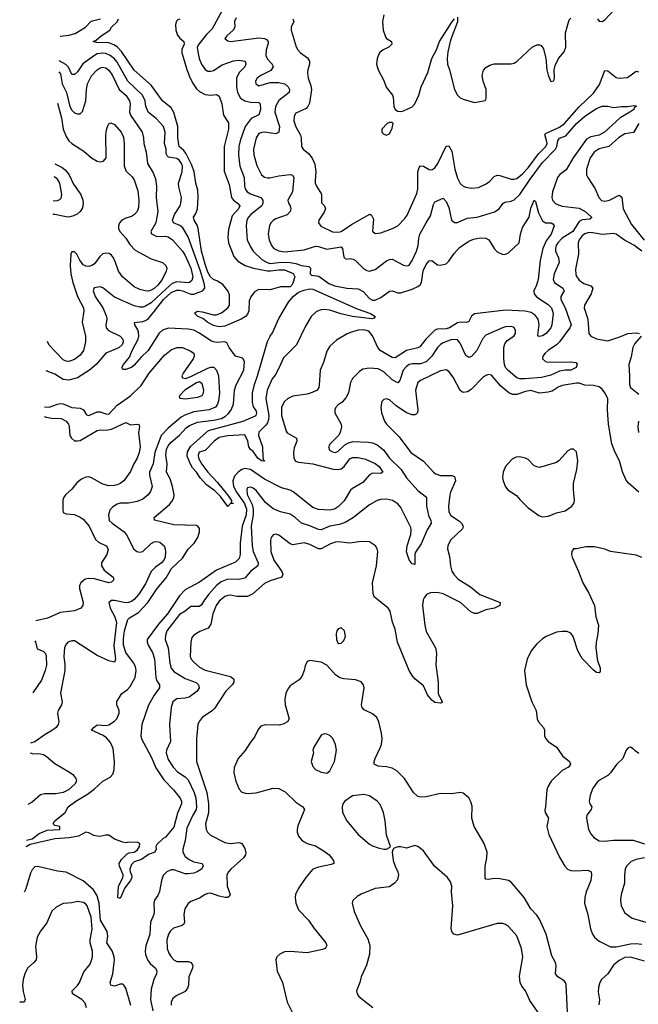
# Model space of a CAD drawing. Header units: inches. Extents: x 1954678 to 2060271, y 904822 to 1016299.
# Tile 2 of 256: x 1954822 to 1959186, y 910776 to 917724. Entities that reach past the tile are written whole.
import ezdxf

# ---------------------------------------------------------------- set-up
doc = ezdxf.new("R2010")
doc.units = ezdxf.units.IN
doc.header["$MEASUREMENT"] = 0
doc.layers.add('B9951', color=7, linetype='Continuous')

msp = doc.modelspace()

# ---------------------------------------------------------------- linework, layer by layer
at = {"layer": 'B9951', "color": 5}
for points, elevation in [([(1956250, 917788.6), (1956180.8, 917659.2), (1956141, 917619), (1956085.9, 917550), (1956075.3, 917530), (1956075.9, 917510), (1956088.8, 917450), (1956104.8, 917410), (1956130, 917371.5), (1956150, 917360.2), (1956170, 917359.3), (1956190, 917366.2), (1956250, 917404.8), (1956330, 917434), (1956370, 917437.6), (1956411.8, 917430), (1956418.5, 917410), (1956410, 917392), (1956370.2, 917350), (1956352.2, 917310), (1956352.5, 917250), (1956359.5, 917210), (1956381.1, 917170), (1956410.1, 917150.1), (1956450, 917140.8), (1956510, 917139.2), (1956518, 917130), (1956520.4, 917090), (1956510, 917051.2), (1956454.3, 917025.7), (1956412.4, 916970), (1956378.3, 916870), (1956369, 916830), (1956365, 916770), (1956374.3, 916690), (1956405.6, 916610), (1956408.3, 916550), (1956414, 916530), (1956426.5, 916510), (1956450, 916495.8), (1956524.5, 916470), (1956536.5, 916450), (1956536.6, 916430), (1956529.6, 916410), (1956452.3, 916350), (1956436.3, 916330), (1956425.5, 916310), (1956420.5, 916270), (1956427.8, 916170), (1956450, 916120.3), (1956470.2, 916090), (1956530, 916032.6), (1956567.7, 916010), (1956590, 916003.5), (1956670, 916011.5), (1956729.2, 916009.2), (1956770, 916003.4), (1956811, 915989), (1956862, 915982), (1956874.7, 915970), (1956871.7, 915930), (1956880.5, 915920.5), (1956933, 915912.9), (1957002.7, 915862.7), (1957045.2, 915845.2), (1957130, 915828.2), (1957210, 915825), (1957245.5, 915805.5), (1957290, 915756.3), (1957310, 915745.3), (1957330, 915745), (1957370, 915763.9), (1957430, 915808.4), (1957450, 915809.3), (1957490, 915797.2), (1957510, 915797.3), (1957590, 915821.7), (1957630, 915840.4), (1957646.7, 915853.3), (1957657, 915870), (1957668.4, 915951.6), (1957690, 915995.5), (1957710, 916021.3), (1957730, 916024.4), (1957770, 915994.9), (1957790, 915992.4), (1957830, 916001.3), (1957850, 916020.2), (1957886.1, 916073.9), (1957923.6, 916116.4), (1957990, 916160.2), (1958024.1, 916175.9), (1958070, 916183.7), (1958110, 916182.7), (1958132.2, 916170), (1958169.1, 916109.1), (1958190, 916086.4), (1958230, 916067.7), (1958250, 916068.4), (1958270, 916078), (1958344.5, 916150), (1958354.2, 916210), (1958370, 916257.3), (1958415.1, 916330), (1958427.1, 916392.9), (1958450.7, 916450.7), (1958459.9, 916439.9), (1958481.4, 916361.4), (1958510, 916304.9), (1958530.8, 916290.8), (1958571.3, 916290), (1958584.1, 916284.1), (1958592.2, 916270), (1958572.1, 916210), (1958536.6, 916163.4), (1958511.5, 916110), (1958494.6, 916025.4), (1958479, 915890), (1958467.2, 915850), (1958448.2, 915810), (1958451.6, 915790), (1958468, 915768), (1958550, 915714.3), (1958573.8, 915690), (1958585.7, 915650), (1958576.5, 915570), (1958570, 915548.2), (1958536.9, 915510), (1958510, 915493), (1958487.5, 915487.5), (1958479, 915490), (1958477.2, 915497.2), (1958487.2, 915572.8), (1958480.8, 915610), (1958459.2, 915639.2), (1958430, 915657.6), (1958387.4, 915667.4), (1958250, 915673.4), (1958031.5, 915648.5), (1958009, 915631), (1957990, 915595.1), (1957974.2, 915585.8), (1957930, 915589.9), (1957910, 915584.1), (1957853.4, 915550), (1957830, 915541.8), (1957770, 915539), (1957750, 915532.1), (1957687.8, 915470), (1957644.6, 915415.4), (1957630, 915407.4), (1957550, 915388.4), (1957470, 915337), (1957450, 915341), (1957364.3, 915390), (1957349.4, 915410), (1957310, 915492.9), (1957284.8, 915524.8), (1957250, 915535.9), (1957210, 915531.7), (1957161.8, 915518.2), (1957133, 915507), (1957057.8, 915462.2), (1957010, 915420.7), (1956990, 915383.7), (1956968.9, 915311.1), (1956942, 915250), (1956935.8, 915144.2), (1956932, 915127.9), (1956920.4, 915110), (1956886.6, 915093.4), (1956850, 915082.2), (1956750, 915067.8), (1956711.5, 915048.5), (1956689.2, 915030), (1956668.7, 914990), (1956668.2, 914930), (1956701.2, 914821.2), (1956710, 914809.1), (1956774, 914770), (1956776.9, 914750), (1956758, 914702), (1956753.2, 914670), (1956757.1, 914630), (1956768.5, 914608.5), (1956790, 914601.3), (1956890, 914588.9), (1957032.8, 914552.8), (1957070, 914549.1), (1957090, 914555.1), (1957110.2, 914569.8), (1957150, 914625.5), (1957170, 914633.4), (1957210, 914635.2), (1957262.7, 914622.7), (1957330, 914592.6), (1957357.6, 914570), (1957384, 914530), (1957370, 914522.4), (1957310, 914522.6), (1957290, 914511.6), (1957243.1, 914456.9), (1957170, 914415.2), (1957157, 914403), (1957110.4, 914329.6), (1957072.1, 914287.9), (1957042.6, 914270), (1957010, 914263.1), (1956930, 914267.8), (1956890, 914280.7), (1956751.6, 914391.6), (1956730, 914403), (1956670, 914419.6), (1956550, 914481.9), (1956450, 914549), (1956410, 914556), (1956390.1, 914549.9), (1956363.2, 914530), (1956338.2, 914501.8), (1956326.6, 914470), (1956331.1, 914430), (1956351.6, 914390), (1956407.5, 914310), (1956422.7, 914270), (1956419.3, 914230), (1956391.4, 914150), (1956378.2, 914030), (1956378.1, 913950), (1956370, 913922.6), (1956344, 913896), (1956210, 913839.7), (1956090, 913753.6), (1955990, 913699.9), (1955950, 913658.1), (1955864.3, 913530), (1955801.4, 913458.6), (1955722.6, 913350), (1955720.9, 913330), (1955727.7, 913310), (1955758.3, 913258.3), (1955773.1, 913213.1), (1955781.9, 913081.9), (1955790, 913057.3), (1955809.2, 913030), (1955809.2, 913010), (1955770, 912957.2), (1955730, 912886), (1955683.2, 912750), (1955676.3, 912670), (1955682.2, 912650), (1955750, 912521.1), (1955783.6, 912443.6), (1955838.9, 912358.9), (1955906.3, 912290), (1955953.4, 912230), (1955963.6, 912210), (1955964.9, 912190), (1955935.1, 912125), (1955910, 912024.7), (1955850, 911954), (1955834, 911946), (1955790, 911904), (1955782, 911890), (1955784, 911870), (1955776, 911850), (1955730, 911833.7), (1955682.4, 911797.6), (1955630, 911781), (1955610, 911762), (1955600.2, 911730), (1955601.5, 911710), (1955611.5, 911690), (1955614.2, 911670), (1955604.4, 911650), (1955563.5, 911596.5), (1955530, 911521.2), (1955515.3, 911530), (1955519.2, 911610), (1955550.8, 911669.2), (1955552.6, 911690), (1955525.6, 911750), (1955523.6, 911770), (1955541.4, 911798.6), (1955581.4, 911838.6), (1955594.7, 911845.3), (1955630, 911848.9), (1955653.9, 911866.1), (1955666.6, 911890), (1955668.9, 911908.9), (1955656.5, 911916.5), (1955590, 911919), (1955570, 911915.3), (1955550, 911919), (1955490, 911942), (1955450, 911968), (1955430, 911968.7), (1955390, 911959), (1955370, 911961.2), (1955346.3, 911966.3), (1955310, 911986), (1955290, 911989.5), (1955237.3, 911962.7), (1955170.7, 911949.3), (1955070, 911943.4), (1954896.6, 911903.4), (1954868.4, 911887.2)], 540), ([(1958897.4, 917730), (1958910, 917714), (1958930, 917711.7), (1958950, 917723.1), (1959021.6, 917798.4)], 620), ([(1955108.1, 917607.6), (1955110, 917608.3), (1955170, 917613.6), (1955214, 917626), (1955286.4, 917670), (1955327.5, 917712.5), (1955392.6, 917730)], 540), ([(1955952.1, 917727.9), (1955938.4, 917721.6), (1955927.8, 917712.2), (1955921.3, 917690), (1955924.2, 917650), (1955935.3, 917615.3), (1955952.8, 917592.8), (1955981.3, 917570), (1955983.2, 917550), (1955965.8, 917514.2), (1955966.6, 917490), (1956004.5, 917364.5), (1956024.2, 917310), (1956045.7, 917270), (1956070, 917235.8), (1956090, 917216.3), (1956130, 917194.8), (1956169.1, 917190.9), (1956210, 917194.9), (1956230, 917183.8), (1956248, 917130), (1956259.6, 917050), (1956295.6, 916995.6), (1956296.1, 916950), (1956265.4, 916830), (1956265.7, 916654.3), (1956300.1, 916560.1), (1956317.2, 916470), (1956329.6, 916449.6), (1956358.9, 916430), (1956374.4, 916410), (1956365.2, 916390), (1956320.7, 916339.3), (1956296.1, 916243.9), (1956291.4, 916190), (1956294.4, 916150), (1956333.6, 916053.6), (1956360.7, 916020.7), (1956412, 915990), (1956471.1, 915971.1), (1956570, 915951.6), (1956590.6, 915950.6), (1956650, 915959.4), (1956690, 915957.4), (1956752.2, 915932.2), (1956764.3, 915910), (1956750, 915864.9), (1956742.4, 915850), (1956730, 915838.8), (1956661.3, 915838.7), (1956590, 915816.5), (1956510, 915819.2), (1956477.8, 915802.2), (1956452.1, 915767.9), (1956440.3, 915739.7), (1956437.6, 915670), (1956430, 915645.5), (1956415.8, 915630), (1956384.6, 915610), (1956270, 915560.9), (1956230, 915556.2), (1956190, 915565), (1956150, 915587.7), (1956115.1, 915615.1), (1956078, 915630), (1956058.7, 915650), (1956061.4, 915658.6), (1956073.8, 915666.2), (1956110, 915662), (1956190, 915640.8), (1956210, 915641.2), (1956245.5, 915654.5), (1956290.4, 915689.6), (1956302.3, 915710), (1956302.2, 915782.2), (1956291.4, 915811.4), (1956254.6, 915854.6), (1956218.5, 915878.5), (1956190, 915891), (1956167.3, 915910), (1956150, 915941.1), (1956130, 915999.3), (1956105.4, 916090), (1956080.4, 916250), (1956073.4, 916273.4), (1956052.7, 916310), (1956047.9, 916330), (1956064.1, 916355.9), (1956075.8, 916390), (1956082.2, 916470), (1956079.9, 916519.9), (1956065.4, 916570), (1956052.6, 916650), (1956036.4, 916696.4), (1955997.4, 916777.4), (1955980.2, 916800.2), (1955946.8, 916830), (1955937, 916890), (1955937.6, 916970), (1955908.7, 917068.7), (1955890, 917100.6), (1955830, 917151.1), (1955750, 917262.4), (1955630, 917367.1), (1955539.4, 917499.4), (1955511, 917531), (1955487.1, 917547.1), (1955450, 917560.6), (1955363.1, 917563.1), (1955340.9, 917570), (1955361.3, 917578.7), (1955397.8, 917610), (1955458, 917650), (1955470.7, 917670), (1955510.3, 917709.7), (1955519.4, 917730)], 520), ([(1956350, 917736.4), (1956336.9, 917710), (1956340.3, 917670), (1956327.1, 917650), (1956282.8, 917610), (1956270.4, 917590), (1956290, 917574.9), (1956310, 917570.3), (1956510, 917595.6), (1956550, 917590.9), (1956564, 917584), (1956574.9, 917570), (1956575.2, 917555.2), (1956560.9, 917510), (1956558.6, 917470), (1956570, 917445.8), (1956603.5, 917410), (1956611.4, 917390), (1956594.4, 917365.6), (1956523.2, 917330), (1956497.2, 917310), (1956486.2, 917290), (1956488.4, 917270), (1956510, 917257.7), (1956590, 917281.4), (1956650, 917281.6), (1956692.9, 917270), (1956715.5, 917250), (1956725.3, 917230), (1956722.6, 917210), (1956650, 917154.6), (1956626.8, 917110), (1956622.3, 917070), (1956655, 916970), (1956650.1, 916929.9), (1956630, 916918.3), (1956549.6, 916930.4), (1956530, 916928.7), (1956510, 916920.6), (1956490.5, 916889.5), (1956472, 916810), (1956473.9, 916770), (1956495.9, 916695.9), (1956529.2, 916629.2), (1956550, 916611.8), (1956570, 916606.7), (1956588, 916608), (1956650, 916621.4), (1956730, 916630.7), (1956746.7, 916626.7), (1956756.8, 916610), (1956746.5, 916510), (1956714.5, 916450), (1956718, 916430), (1956730.2, 916410), (1956734.7, 916390), (1956731.2, 916370), (1956710, 916347.6), (1956630, 916319.2), (1956610, 916306.9), (1956594.3, 916290), (1956584.7, 916270), (1956576.5, 916230), (1956574.7, 916210), (1956582.4, 916170), (1956598.6, 916130), (1956614, 916110), (1956650, 916091.5), (1956690, 916085.7), (1956830, 916100.1), (1956910, 916125.3), (1956930, 916123.2), (1956990, 916104.1), (1957090, 916120.3), (1957098.9, 916110), (1957109, 916049), (1957117.5, 916037.5), (1957130, 916034), (1957150, 916039), (1957173.9, 916033.8), (1957190, 916024.4), (1957250, 915965), (1957270, 915953.6), (1957289.3, 915949.3), (1957330, 915961.1), (1957410, 916021.5), (1957430.3, 916030.3), (1957450, 916033.1), (1957530, 915991.6), (1957550, 915985.7), (1957564, 915990), (1957570, 915992.4), (1957590, 916024.4), (1957622.4, 916090), (1957634.1, 916130), (1957638.3, 916181.7), (1957645.5, 916210), (1957688.7, 916291.3), (1957720.7, 916339.2), (1957741.1, 916418.9), (1957750, 916437.6), (1957810, 916463.8), (1957830, 916440.5), (1957850, 916399.1), (1957869.4, 916309.4), (1957890, 916292.2), (1957910, 916291.7), (1957977.7, 916322.3), (1958050, 916331.2), (1958172.2, 916367.8), (1958204, 916390), (1958230, 916425.7), (1958243.5, 916436.5), (1958290, 916442.5), (1958310, 916451.6), (1958350, 916489), (1958422.5, 916597.5), (1958510, 916716), (1958602.4, 916810), (1958612, 916830), (1958617.7, 916870), (1958630, 916888.7), (1958674.7, 916905.3), (1958750, 916990.9), (1958810, 917043.3), (1958890, 917096.6), (1958930, 917112.6), (1958970, 917113.1), (1959010, 917102.9), (1959067.8, 917112.2), (1959110, 917110.2), (1959157.7, 917117.7), (1959170, 917116), (1959171.7, 917111.7), (1959157.7, 917102.3), (1959153.4, 917090), (1959126, 917070), (1959058.5, 917030), (1958946.9, 916930), (1958910.3, 916910), (1958850, 916896.4), (1958820.2, 916879.8), (1958726.5, 916750), (1958676.6, 916663.4), (1958630.1, 916630), (1958615.3, 916610), (1958580.1, 916510), (1958575.7, 916470), (1958579.7, 916450), (1958603.8, 916423.8), (1958648.1, 916408.1), (1958770, 916394.6), (1958810.4, 916370.4), (1958855.5, 916330), (1958855, 916325), (1958843, 916317), (1958790, 916311.4), (1958770, 916300.4), (1958724.7, 916230), (1958650, 916181.1), (1958618.9, 916150), (1958606.6, 916130), (1958600.9, 916110), (1958601.5, 916090), (1958623.2, 916043.2), (1958627.3, 916010), (1958591.5, 915930), (1958585.5, 915890), (1958594.9, 915870), (1958653, 915830), (1958662.2, 915810), (1958638.9, 915770), (1958639.5, 915750), (1958671.1, 915691.1), (1958711.6, 915570), (1958702.4, 915550), (1958629.6, 915450.4), (1958609.6, 915430.4), (1958550.2, 915390), (1958529.1, 915370), (1958512.9, 915350), (1958510.3, 915330.3), (1958531.8, 915311.8), (1958550, 915306.5), (1958710.2, 915310.2), (1958745.2, 915305.2), (1958753.8, 915293.8), (1958747.4, 915270), (1958710.4, 915250), (1958670, 915250.7), (1958630, 915244.4), (1958570, 915215.8), (1958502.4, 915197.6), (1958389.1, 915189.1), (1958349.9, 915189.9), (1958330, 915195.8), (1958267.9, 915247.9), (1958249.7, 915269.7), (1958241.8, 915290), (1958237.4, 915330), (1958238.4, 915410), (1958243.6, 915436.4), (1958260, 915460), (1958307.3, 915490), (1958320.5, 915510), (1958320.4, 915530), (1958310, 915551.3), (1958290, 915559.7), (1958250, 915556), (1958227.3, 915550), (1958110, 915496.4), (1958090, 915474.3), (1958047.3, 915390), (1958010, 915345.8), (1957990, 915340.8), (1957970, 915354.2), (1957930, 915442), (1957910, 915463.9), (1957870, 915466.9), (1957810, 915444.2), (1957790, 915431.9), (1957770, 915411.4), (1957730.4, 915349.6), (1957690, 915310.4), (1957650, 915296.2), (1957590, 915296.2), (1957570, 915290.5), (1957550, 915276.1), (1957527.8, 915250), (1957503, 915177), (1957490, 915161.1), (1957450, 915182.7), (1957390, 915239.1), (1957350, 915260.3), (1957290, 915264.8), (1957243.4, 915256.6), (1957218.9, 915241.1), (1957169.1, 915190.9), (1957156.9, 915163.1), (1957140.6, 915090), (1957123.6, 915056.4), (1957096.4, 915023.6), (1957070, 915005.1), (1957050, 914984), (1957044.4, 914970), (1957046.4, 914950), (1957090.6, 914870), (1957093.4, 914850), (1957083.8, 914810), (1957070.4, 914790), (1957011.8, 914730), (1957001.3, 914710), (1957007.1, 914687.1), (1957030, 914673.4), (1957050, 914670.3), (1957070, 914679.3), (1957116.2, 914723.8), (1957142, 914738), (1957173.4, 914746.6), (1957283.3, 914743.3), (1957310, 914737.8), (1957343.7, 914723.7), (1957388.5, 914688.5), (1957430.8, 914630), (1957512.1, 914550), (1957550.8, 914490), (1957630, 914400.9), (1957682.5, 914362.5), (1957692.6, 914350), (1957691.2, 914290), (1957705.7, 914225.7), (1957721.6, 914190), (1957725.5, 914170), (1957696.1, 914123.9), (1957655, 914025), (1957614.2, 913965.8), (1957610.4, 913949.6), (1957610, 913878), (1957590, 913884), (1957570, 913912.7), (1957550, 913968.7), (1957556.2, 914010), (1957581.6, 914090), (1957584.8, 914124.8), (1957581.1, 914141.1), (1957510, 914281.5), (1957490, 914306.6), (1957451.6, 914330), (1957410, 914339.3), (1957370, 914337.2), (1957344.9, 914330), (1957290, 914300.4), (1957177.4, 914210), (1957122.3, 914177.7), (1957078.3, 914161.7), (1957010, 914148.6), (1956950, 914124.9), (1956930, 914126.3), (1956870, 914151.9), (1956810, 914169.8), (1956765.4, 914210), (1956730, 914234.6), (1956662, 914250), (1956610, 914272.9), (1956557.2, 914317.2), (1956490, 914401.2), (1956470, 914417.7), (1956450, 914424.8), (1956437.6, 914422.4), (1956430, 914419.7), (1956424.6, 914410), (1956426.8, 914373.2), (1956463.1, 914303.1), (1956469.5, 914270), (1956468.5, 914230), (1956455.6, 914150), (1956462.7, 914010), (1956470.1, 913970), (1956504.1, 913890), (1956501.8, 913870), (1956450.6, 913829.4), (1956410, 913783), (1956370, 913772.8), (1956290, 913776.2), (1956243, 913757), (1956210, 913730.5), (1956157.2, 913670), (1956126.3, 913630), (1956105.6, 913594.4), (1956090, 913583.7), (1956030, 913582.8), (1955990, 913549.8), (1955950, 913526.3), (1955860.9, 913410), (1955850, 913378), (1955849.5, 913350), (1955870.2, 913290), (1955882.1, 913182.1), (1955890, 913147.4), (1955910, 913124), (1955990, 913075.8), (1956066.4, 913046.4), (1956084.3, 913030), (1956088.6, 913010), (1956074.3, 912985.8), (1956017.9, 912942.1), (1955990, 912934.9), (1955930, 912932.2), (1955902.2, 912910), (1955891, 912870), (1955880.2, 912750), (1955886.5, 912630), (1955858.5, 912570), (1955856.1, 912550), (1955870, 912502.4), (1955904.2, 912450), (1955935.4, 912415.4), (1955990, 912379.8), (1956010, 912359.8), (1956052.3, 912270), (1956065.5, 912230), (1956070.1, 912170), (1956066.9, 912150), (1956042.9, 912110), (1956001.1, 912018.9), (1955989.3, 911930.7), (1955972.9, 911870), (1955973.4, 911850), (1955990, 911819.1), (1956016.7, 911796.7), (1956050, 911781.4), (1956110, 911770.3), (1956117.6, 911750), (1956103.7, 911730), (1956074, 911710), (1956050, 911700.5), (1956010, 911695.2), (1955990, 911697.4), (1955910, 911725.2), (1955890, 911725), (1955860.9, 911710), (1955835.4, 911684.6), (1955821.7, 911650), (1955808.9, 911571.1), (1955796.7, 911543.3), (1955774, 911510), (1955767.7, 911490), (1955771.5, 911430), (1955768.1, 911410), (1955744.9, 911355.1), (1955740.1, 911270), (1955712.2, 911187.8), (1955707.2, 911150), (1955710, 911126.7), (1955723.4, 911090), (1955743.2, 911063.2), (1955779.5, 911030), (1955789, 911010), (1955786.9, 910990), (1955769.4, 910950.6), (1955750, 910883), (1955744, 910810), (1955762.1, 910730)], 560), ([(1956748.7, 917728.7), (1956757, 917710), (1956737.4, 917670), (1956737.6, 917650), (1956771.8, 917531.8), (1956784.2, 917510), (1956804.2, 917490), (1956853.6, 917453.6), (1956867.6, 917430), (1956867.7, 917410), (1956854, 917370), (1956852, 917347.9), (1956856.3, 917310), (1956877, 917257), (1956881.4, 917230), (1956865.8, 917134.2), (1956855.9, 917110), (1956843, 917097), (1956770, 917063.1), (1956758, 917042), (1956755.9, 917010), (1956770, 916968.4), (1956804, 916910), (1956809, 916890), (1956810.4, 916830), (1956823, 916810), (1956858.9, 916778.9), (1956886.4, 916746.4), (1956904.4, 916704.4), (1956911.7, 916650), (1956905.7, 916590), (1956907.8, 916570), (1956915, 916550), (1956951.7, 916491.7), (1956951.2, 916431.2), (1956971.5, 916410), (1956979.1, 916390), (1956970, 916365.1), (1956931.7, 916310), (1956930.3, 916290), (1956945.5, 916265.5), (1957030, 916227.5), (1957070, 916223.2), (1957090, 916228.6), (1957162.3, 916277.7), (1957291.1, 916351.1), (1957304.8, 916344.8), (1957317, 916317), (1957311.5, 916231.5), (1957330, 916214.3), (1957370, 916219.7), (1957452.7, 916250), (1957490, 916268.8), (1957538.7, 916321.3), (1957554.8, 916345.2), (1957623.6, 916496.4), (1957631.7, 916530), (1957631.6, 916650), (1957640.5, 916679.6), (1957650, 916692.6), (1957670, 916690.2), (1957710, 916667.3), (1957730, 916665), (1957750, 916678.2), (1957771.1, 916710), (1957830, 916830.6), (1957850, 916833), (1957870, 916795.5), (1957892.2, 916670), (1957910, 916604.4), (1957928.4, 916568.4), (1957950.2, 916550.1), (1957970, 916541.8), (1958010, 916535.6), (1958059.3, 916540.7), (1958113.6, 916566.4), (1958137.1, 916582.9), (1958170, 916617.2), (1958190, 916626.8), (1958210, 916625.3), (1958290, 916598.8), (1958310, 916597.3), (1958330, 916603.2), (1958370, 916635.6), (1958410, 916679.3), (1958483, 916777), (1958532.8, 916830), (1958542.7, 916850), (1958541.8, 916861.8), (1958525.7, 916914.3), (1958535.9, 916924.1), (1958630, 916964.4), (1958665.9, 916990), (1958770, 917108.5), (1958870, 917204.7), (1958912.7, 917267.3), (1958950, 917366), (1958970, 917363.6), (1959030, 917315.8), (1959050, 917310.1), (1959110, 917315.3), (1959170, 917359.6), (1959190, 917356)], 580), ([(1957390, 917758), (1957382.6, 917710), (1957385.8, 917650), (1957401.8, 917601.8), (1957410.5, 917590), (1957444, 917570), (1957447.7, 917550), (1957427.3, 917530), (1957386, 917510), (1957360.7, 917490), (1957343, 917450), (1957339.5, 917410), (1957350.3, 917370), (1957390, 917294), (1957406.6, 917246.6), (1957451.1, 917191.1), (1957457.3, 917177.3), (1957462.4, 917110), (1957470.7, 917090), (1957490, 917077.1), (1957510, 917075.8), (1957530, 917081.1), (1957590, 917107.9), (1957610, 917130.3), (1957638.3, 917190), (1957653.4, 917250), (1957701.9, 917350), (1957729.8, 917450), (1957761.6, 917510), (1957783.9, 917570), (1957870, 917706.8), (1957890, 917730.8)], 620), ([(1957910, 917742), (1957910, 917709), (1957860.9, 917579.1), (1957842.5, 917497.5), (1957836.6, 917450), (1957840.5, 917410), (1957854.7, 917370), (1957890.2, 917230.2), (1957910, 917190.4), (1957930, 917172.9), (1957950, 917162.8), (1958030, 917138.7), (1958106, 917154), (1958113.6, 917166.4), (1958113.1, 917230), (1958090.7, 917290), (1958084, 917330), (1958093.5, 917366.5), (1958110, 917385.3), (1958138.1, 917401.9), (1958170, 917411.1), (1958290, 917412.4), (1958310, 917417.3), (1958331.1, 917430), (1958436.9, 917530), (1958470, 917547.4), (1958490, 917547), (1958501.4, 917541.4), (1958518, 917518), (1958533.7, 917450), (1958541.6, 917370), (1958550, 917332), (1958570, 917286.8), (1958590, 917292), (1958594, 917310), (1958592.6, 917370), (1958599.2, 917400.8), (1958624, 917450), (1958662, 917498), (1958674.6, 917530), (1958673.2, 917630), (1958698.1, 917721.9), (1958710, 917734.3)], 620), ([(1954870.3, 911933.3), (1954910, 911943.7), (1954959.6, 911980.4), (1955016, 912004), (1955106, 912010), (1955106, 912030), (1955070, 912038), (1955058, 912050), (1955069.5, 912070.5), (1955144, 912130), (1955164, 912170), (1955219.3, 912210), (1955301.8, 912258.2), (1955346.8, 912293.2), (1955407.8, 912350), (1955460.8, 912379.2), (1955479.4, 912400.6), (1955489.2, 912430.8), (1955491.7, 912490), (1955480.6, 912580.6), (1955463.6, 912623.6), (1955435.6, 912655.6), (1955411.8, 912671.8), (1955329.4, 912710), (1955344.2, 912730), (1955370, 912746.7), (1955430, 912743.8), (1955450, 912748.1), (1955490, 912773.6), (1955507.4, 912790), (1955525.1, 912830), (1955523, 912850), (1955507.3, 912890), (1955508.2, 912911.8), (1955542.9, 912970), (1955582.3, 912997.7), (1955601.5, 913018.5), (1955637.4, 913082.6), (1955645, 913130), (1955639.9, 913159.9), (1955626.1, 913186.1), (1955570, 913257.2), (1955555.2, 913310), (1955554.8, 913354.8), (1955561.3, 913410), (1955585.2, 913490), (1955596.5, 913503.5), (1955659.9, 913540.1), (1955725.8, 913610), (1955792.7, 913710), (1955855.9, 913784.2), (1955893.9, 913850), (1955970, 913923.6), (1956011.5, 913988.5), (1956053.4, 914030), (1956078.4, 914070), (1956089.8, 914110), (1956090, 914132.7), (1956079.6, 914150), (1956070, 914154.8), (1955910, 914159.6), (1955772.3, 914192.3), (1955771.8, 914210), (1955878.3, 914301.7), (1955896.4, 914323.6), (1955909.9, 914350.1), (1955912.6, 914370), (1955901.3, 914430), (1955884.3, 914484.3), (1955858.7, 914530), (1955861.7, 914590), (1955853.5, 914650), (1955858.8, 914690), (1955870, 914717.7), (1955890, 914743.5), (1955950, 914792.5), (1955996.9, 914843.1), (1956019.5, 914860.5), (1956077.2, 914882.8), (1956190, 914897.6), (1956245.3, 914910), (1956275.1, 914924.9), (1956296.1, 914943.9), (1956314.3, 914970), (1956331.1, 915010), (1956337.5, 915110), (1956350, 915146.9), (1956404.1, 915250), (1956408.5, 915308.5), (1956396.3, 915336.3), (1956345.1, 915350), (1956300.5, 915410), (1956282.7, 915442.7), (1956270, 915449.6), (1956210, 915444.7), (1956190, 915449.8), (1956170, 915458), (1956090, 915511.8), (1956050, 915532.4), (1956010, 915539.6), (1955872.2, 915547.8), (1955830, 915532.6), (1955807.3, 915512.7), (1955727.5, 915390), (1955678.2, 915341.8), (1955630, 915286), (1955610, 915269.8), (1955590, 915261.1), (1955570, 915254.5), (1955550, 915255.3), (1955543.7, 915270), (1955554, 915290), (1955597.4, 915342.6), (1955616.2, 915390), (1955657.2, 915470), (1955661.8, 915490), (1955659.8, 915519.8), (1955655.7, 915535.7), (1955634.3, 915570), (1955632.9, 915587.1), (1955690, 915593.9), (1955710, 915601.4), (1955730, 915615.7), (1955774.1, 915665.9), (1955835.8, 915750), (1955890, 915798.9), (1955930, 915814.6), (1955950, 915815.6), (1955971.1, 915811.1), (1956030, 915786.4), (1956050, 915786.6), (1956110.8, 915809.2), (1956127.6, 915830), (1956125.2, 915854.8), (1956096.8, 915950), (1956010, 916191.7), (1955973.9, 916253.9), (1955951.6, 916271.6), (1955907.9, 916290), (1955900.2, 916310), (1955915.2, 916350), (1955954.5, 916410), (1955959.1, 916430), (1955962.6, 916470), (1955944.8, 916544.8), (1955943.6, 916570), (1955969, 916651), (1955969.9, 916690), (1955962.8, 916710), (1955950, 916731.1), (1955930, 916745), (1955872.8, 916752.8), (1955862.5, 916762.5), (1955856.4, 916776.4), (1955854.6, 916810), (1955844.3, 916850), (1955847.6, 916927.6), (1955836, 916970), (1955785.8, 917025.8), (1955730, 917069.8), (1955713.1, 917110), (1955707.7, 917150), (1955687.8, 917190), (1955584.3, 917290), (1955510, 917423.2), (1955490, 917447.8), (1955461.5, 917470), (1955430, 917484), (1955410, 917487.2), (1955370, 917481.9), (1955350, 917471.4), (1955268.7, 917411.3), (1955230, 917355.3), (1955210, 917335.8), (1955190, 917336.9), (1955167.7, 917387.7), (1955148.1, 917408.1), (1955100.8, 917434.3)], 540), ([(1955097.5, 917355.6), (1955110, 917341.5), (1955122, 917270), (1955152, 917210), (1955174.9, 917110), (1955190, 917085), (1955210, 917067), (1955230, 917058.5), (1955250, 917058.5), (1955265, 917075), (1955287.8, 917152.2), (1955292.6, 917230), (1955300.1, 917270), (1955330, 917327.9), (1955367.8, 917370), (1955390, 917384.1), (1955410, 917388.5), (1955430, 917383), (1955450, 917368.2), (1955477.9, 917330), (1955524.1, 917230), (1955570.6, 917190), (1955597.2, 917150), (1955600.5, 917130), (1955597.2, 917070), (1955604.7, 917050), (1955687, 916930), (1955696, 916890), (1955698.5, 916850), (1955714.8, 916790), (1955723.2, 916710), (1955762.9, 916642.9), (1955781.4, 916601.4), (1955787.6, 916550), (1955784.5, 916470), (1955795.9, 916370), (1955782.3, 916290), (1955746.9, 916230), (1955753.1, 916213.1), (1955790, 916194.4), (1955850, 916195.7), (1955870, 916191.2), (1955899.8, 916170), (1955970, 916090.6), (1955990, 916060.7), (1956030, 915970.8), (1956043.1, 915910), (1956036.3, 915883.7), (1956019.7, 915870), (1956010, 915867.4), (1955930, 915873.6), (1955898.9, 915861.1), (1955854.7, 915825.3), (1955750, 915724.8), (1955710, 915701.5), (1955690, 915695.4), (1955670, 915694.4), (1955630, 915705.2), (1955490, 915765.8), (1955410, 915831.6), (1955390, 915839), (1955347.9, 915832.1), (1955340.9, 915810), (1955355.4, 915770), (1955408.7, 915690), (1955434.9, 915630), (1955437.7, 915610), (1955430.7, 915570), (1955432.9, 915550), (1955449.3, 915529.3), (1955530, 915490.8), (1955549.7, 915470), (1955552.2, 915450), (1955544.2, 915430), (1955524, 915410), (1955510, 915402.7), (1955428.9, 915371.1), (1955362.9, 915290), (1955314.8, 915250), (1955230, 915197.2), (1955170, 915179.1), (1955130, 915185.1), (1955070, 915221.9), (1955009.1, 915246.1)], 560), ([(1955088.2, 917134.3), (1955116.7, 917030), (1955128.7, 916950), (1955150, 916900.5), (1955169, 916870), (1955189.9, 916849.9), (1955275.7, 916795.7), (1955330, 916748.9), (1955370, 916725.7), (1955390, 916719.7), (1955414.6, 916725.4), (1955432, 916750), (1955430.2, 916910), (1955434.5, 916945.5), (1955444.4, 916975.6), (1955450, 916989.2), (1955465.2, 916994.8), (1955490, 916984.2), (1955538.4, 916930), (1955555, 916895), (1955560.2, 916850), (1955558.4, 916690), (1955574.1, 916654.1), (1955615.9, 916615.8), (1955630, 916593.6), (1955655.2, 916515.2), (1955663.2, 916450), (1955661.6, 916398.4), (1955650.4, 916369.6), (1955632.9, 916350), (1955610, 916335.5), (1955570, 916323.7), (1955543.5, 916310), (1955527.2, 916290), (1955519.4, 916270), (1955520.3, 916250), (1955529.9, 916229.9), (1955570, 916181.7), (1955598.4, 916138.4), (1955637, 916097), (1955750, 916035.5), (1955829.8, 916009.8), (1955853.6, 915990), (1955859.7, 915970), (1955855.1, 915950), (1955827.7, 915890), (1955796.9, 915850), (1955770, 915825.8), (1955750, 915814.4), (1955730, 915808.9), (1955706.8, 915810), (1955670, 915819.4), (1955630, 915839.3), (1955546.5, 915910), (1955518.2, 915950), (1955499.3, 916010), (1955483.6, 916043.6), (1955470, 916062.6), (1955453.3, 916073.3), (1955430, 916077.2), (1955410, 916071.1), (1955387.1, 916052.9), (1955350, 916001.3), (1955331.6, 915988.4), (1955310, 915983.2), (1955290, 915984.5), (1955270, 915993.5), (1955246.5, 916026.5), (1955224.9, 916070), (1955210, 916085.8), (1955190, 916084.9), (1955183.9, 916070), (1955178.9, 915990), (1955183.4, 915930), (1955196.6, 915870), (1955230.8, 915770.8), (1955271.3, 915690), (1955273.7, 915670), (1955264.2, 915590), (1955285.4, 915490), (1955287.7, 915450), (1955272.7, 915390), (1955250, 915355.8), (1955210, 915325.2), (1955170, 915311.1), (1955150, 915313), (1955130, 915324.5), (1955030, 915427.2), (1955017.8, 915452.3)], 580), ([(1959188.6, 916990), (1959151.6, 916928.4), (1959090, 916918.1), (1959047.3, 916890), (1958979, 916830), (1958910, 916813.5), (1958874.2, 916790), (1958847.2, 916750), (1958820.2, 916670), (1958820.9, 916630), (1958829.1, 916609.1), (1958882.8, 916530), (1958908.2, 916468.2), (1958927.3, 916447.3), (1958950, 916443.8), (1958983.6, 916450), (1959050, 916484.3), (1959070, 916472), (1959079.3, 916390), (1959137.6, 916277.6), (1959227.1, 916167.1)], 580), ([(1955070.3, 916706.3), (1955120.9, 916680.9), (1955144.2, 916664.2), (1955170.3, 916630), (1955202.1, 916562.1), (1955254.7, 916490), (1955268.9, 916450), (1955270.9, 916430), (1955264.5, 916395.5), (1955250, 916371.1), (1955227.9, 916352.1), (1955201.3, 916338.7), (1955170, 916331.1), (1955150, 916331.5), (1955070, 916349.7), (1955055.3, 916348.9)], 620), ([(1955059.4, 916446), (1955090, 916448.8), (1955105.1, 916454.9), (1955115.1, 916464.9), (1955119.5, 916490), (1955106.2, 916570), (1955090, 916599.1), (1955070, 916612.7), (1955066.4, 916614.1)], 640), ([(1959210, 916089.9), (1959153.4, 916133.4), (1959088.8, 916168.8), (1959030, 916209.9), (1959014.3, 916214.3), (1958930, 916209), (1958850, 916221.4), (1958830, 916220.6), (1958810, 916213.6), (1958790, 916198.5), (1958767.8, 916170), (1958761, 916150), (1958764.4, 916070), (1958743.8, 915963.8), (1958746, 915926), (1958751.9, 915910), (1958770, 915885.2), (1958801.3, 915861.3), (1958850, 915846.5), (1958865.8, 915830), (1958853, 915790), (1958806.8, 915710), (1958805.2, 915690), (1958830.2, 915609.8), (1958836.9, 915510), (1958850.2, 915490.2), (1958891.5, 915471.5), (1958970, 915457.1), (1959055, 915485), (1959112.7, 915510), (1959170, 915515.1), (1959195.5, 915510)], 580), ([(1959205.7, 915490), (1959161.8, 915438.2), (1959146.4, 915410), (1959136.3, 915343.7), (1959118.4, 915290), (1959124.7, 915210), (1959123.5, 915150), (1959130, 915128.4), (1959190, 915081.9)], 580), ([(1954998.5, 914992.8), (1955030, 914988.3), (1955090, 915010.3), (1955110, 915014.6), (1955130, 915012.8), (1955190, 914987.4), (1955250, 914982.3), (1955272, 914970), (1955294.7, 914934.7), (1955310, 914930.6), (1955370, 914955.9), (1955390, 914956.7), (1955430, 914942), (1955450, 914940.6), (1955510, 915002.4), (1955603.6, 915070), (1955678.6, 915141.4), (1955735.6, 915230), (1955843.8, 915356.2), (1955890, 915394.4), (1955931.6, 915411.6), (1955970.3, 915409.7), (1956025.9, 915385.9), (1956050.7, 915370), (1956052.9, 915350), (1956045.4, 915330), (1955974.5, 915230), (1955965.7, 915210), (1955970, 915197.2), (1955991.9, 915191.9), (1956030, 915205.7), (1956150, 915265.8), (1956170, 915271.8), (1956191.3, 915271.3), (1956210.7, 915250), (1956224.7, 915210), (1956231.5, 915088.5), (1956225.3, 915034.7), (1956217.5, 915010), (1956203.1, 914990), (1956159.5, 914970), (1956050, 914956.6), (1955986.3, 914933.7), (1955961.3, 914918.7), (1955870, 914841.5), (1955819.6, 914790), (1955774.5, 914670), (1955764.7, 914590), (1955738.6, 914530), (1955738.9, 914510), (1955756.9, 914430), (1955745.8, 914394.2), (1955728, 914370), (1955690, 914340.3), (1955650, 914323.2), (1955590, 914311), (1955530, 914311.3), (1955510, 914305.6), (1955476.7, 914283.3), (1955458.4, 914261.6), (1955449.7, 914230), (1955452.9, 914190), (1955474.2, 914170), (1955559.8, 914110), (1955581.4, 914081.4), (1955626.2, 913990), (1955647.8, 913970), (1955670, 913965.3), (1955690.5, 913970), (1955750, 914027.6), (1955770, 914038), (1955790, 914041.3), (1955810, 914035.8), (1955841.3, 914010), (1955849.7, 913990), (1955851.8, 913970), (1955848.7, 913930), (1955838.4, 913910), (1955821.7, 913890), (1955779.4, 913860.6), (1955749.9, 913830.1), (1955710, 913743.5), (1955663.6, 913670), (1955630, 913631.6), (1955610, 913617), (1955590, 913610.1), (1955570, 913609), (1955490, 913625.9), (1955470, 913625.2), (1955451.8, 913610), (1955461.5, 913570), (1955494.3, 913510), (1955504.6, 913470), (1955487.6, 913307.6), (1955498.2, 913210), (1955490, 913190.5), (1955450, 913199), (1955370, 913237.8), (1955210, 913340.3), (1955190, 913341.5), (1955161.6, 913330), (1955144.7, 913310), (1955138.3, 913290), (1955133.8, 913230), (1955141.3, 913170), (1955140.6, 913130), (1955111.3, 912971.3), (1955121.1, 912910), (1955116.3, 912890), (1955093.6, 912850), (1955088.2, 912830), (1955099.6, 912770), (1955094.5, 912750), (1955079.5, 912730), (1955054.7, 912710), (1955001, 912679), (1954930, 912628.2), (1954899, 912618.9)], 560), ([(1959190, 914389.6), (1959114.7, 914454.7), (1959098.7, 914478.7), (1959074.1, 914534.1), (1959054.4, 914610), (1959023.2, 914670), (1959000.4, 914730), (1958975.8, 914870), (1958968.1, 914970), (1958970.3, 915050.3), (1958950, 915090.8), (1958930, 915116.5), (1958910, 915132.2), (1958870, 915141.9), (1958810, 915144.7), (1958770, 915159.4), (1958750, 915159.5), (1958650, 915142.3), (1958619.6, 915130), (1958577.3, 915102.7), (1958550, 915094.4), (1958490, 915089.2), (1958427.5, 915107.5), (1958390, 915101.1), (1958330, 915079.9), (1958298.5, 915078.5), (1958271.6, 915091.6), (1958217.2, 915137.2), (1958150, 915216.2), (1958130, 915220.7), (1958110, 915213.6), (1958090, 915199.6), (1958006.8, 915113.2), (1957981.8, 915098.2), (1957950, 915093), (1957930, 915107.6), (1957881.1, 915201.1), (1957850, 915241.5), (1957830, 915251.8), (1957790, 915246.3), (1957650, 915178.7), (1957630, 915163.6), (1957615.1, 915110), (1957630.2, 914970), (1957627.6, 914950), (1957619.3, 914940.7), (1957610, 914935.3), (1957590, 914935.4), (1957550, 914948.4), (1957477.7, 914997.7), (1957430, 915041.1), (1957410, 915047.6), (1957390, 915043.7), (1957376.3, 915030), (1957370.4, 914990), (1957374.9, 914950), (1957394.9, 914890), (1957408.9, 914870), (1957499.2, 914779.2), (1957581.1, 914670), (1957670, 914608.7), (1957740.3, 914530), (1957757.8, 914517.8), (1957790, 914507.7), (1957870, 914506.4), (1957890, 914501.1), (1957896.2, 914470), (1957861.4, 914390), (1957856.9, 914370), (1957846.9, 914290), (1957849.1, 914250), (1957864.4, 914224.4), (1957923.8, 914183.8), (1957939.7, 914170), (1957951.5, 914150), (1957946, 914130), (1957861.5, 914050), (1957842, 914010), (1957839.6, 913990), (1957854.8, 913934.8), (1957861.5, 913870), (1957871.6, 913831.6), (1957886.1, 913806.1), (1957914.9, 913774.9), (1958001.7, 913721.7), (1958068.3, 913668.3), (1958210.7, 913610), (1958210.4, 913590), (1958170.6, 913570), (1958110, 913558.2), (1958050, 913532.5), (1958030, 913532.5), (1958004.6, 913544.6), (1957931.8, 913611.8), (1957810, 913671.6), (1957770, 913681), (1957720.6, 913679.4), (1957692.9, 913667.1), (1957675, 913645), (1957667.7, 913630), (1957663.7, 913590), (1957679.4, 913450), (1957690, 913407), (1957755, 913290), (1957762.2, 913250), (1957756.9, 913170), (1957774.6, 913050), (1957775.2, 912970), (1957801.6, 912910), (1957796.7, 912903.3), (1957790, 912900.5), (1957750, 912905.7), (1957730, 912920.7), (1957700.1, 912960), (1957670, 913022.4), (1957610, 913072.4), (1957590, 913095.4), (1957570.5, 913130.5), (1957487.6, 913330), (1957470, 913422.9), (1957451.6, 913471.7), (1957436, 913550), (1957421.8, 913570), (1957322.4, 913650), (1957315.1, 913675.1), (1957311.9, 913750), (1957339.3, 913870), (1957347.8, 913970), (1957344.5, 913990), (1957332.3, 914010), (1957290, 914038), (1957230, 914040.9), (1957150, 914030.7), (1957070, 914038.6), (1957050, 914036.1), (1957015.9, 914024.1), (1956950.1, 913989.9), (1956930, 913989.9), (1956870, 914020.9), (1956830, 914031.2), (1956750, 914018), (1956730, 914025.1), (1956650, 914086.2), (1956630, 914092.2), (1956610, 914089.6), (1956596.5, 914070), (1956591.6, 914050), (1956592.8, 913970), (1956616.1, 913910), (1956670.4, 913829.6), (1956679, 913810), (1956672.4, 913790), (1956590, 913763.7), (1956550, 913744.7), (1956466.8, 913673.2), (1956430, 913654.1), (1956354.5, 913654.5), (1956310, 913662.1), (1956290, 913661.4), (1956270, 913654.2), (1956230, 913619.9), (1956207.5, 913590), (1956184.6, 913530), (1956170, 913458.4), (1956152.2, 913430), (1956093, 913407), (1956050, 913379.7), (1956036.9, 913363.1), (1956029.3, 913330.7), (1956023.8, 913230), (1956032.4, 913210), (1956050.2, 913190), (1956090, 913154), (1956130, 913132.6), (1956308.3, 913088.3), (1956332.2, 913070), (1956334, 913050), (1956320.3, 913030), (1956275.7, 912984.3), (1956196, 912864), (1956182.6, 912850), (1956110, 912800.4), (1956088.2, 912771.8), (1956078.9, 912750), (1956070.1, 912649.9), (1956069.4, 912490), (1956142.1, 912270), (1956155.2, 912190), (1956153.6, 912126.4), (1956134, 912050), (1956138.5, 912010), (1956147.6, 911990), (1956168.5, 911970), (1956270, 911918.4), (1956310, 911910.1), (1956370, 911916.8), (1956390, 911911.1), (1956410, 911875.8), (1956416.6, 911843.4), (1956415.6, 911830), (1956401.8, 911810), (1956311.8, 911730), (1956294.2, 911710), (1956283.9, 911690), (1956285.1, 911610), (1956306.7, 911550), (1956302.4, 911537.6), (1956291.4, 911528.6), (1956271.3, 911528.7), (1956230, 911538), (1956170, 911559.3), (1956150, 911558.2), (1956130, 911550.9), (1956090, 911523.9), (1956030, 911501.3), (1956010, 911487), (1955987.4, 911450), (1955980.3, 911410), (1955985.4, 911354.6), (1955979.1, 911340.9), (1955968.3, 911331.7), (1955906.4, 911313.6), (1955885.7, 911294.3), (1955871.1, 911270), (1955860.6, 911230), (1955862, 911170), (1955875.4, 911135.4), (1955891.4, 911111.4), (1955910.1, 911090.1), (1955930, 911078), (1956010, 911078.3), (1956031.6, 911070), (1956044.2, 911050), (1956041.5, 911030), (1956015.9, 910970), (1956012.6, 910910), (1956006.5, 910890), (1955990, 910867.1), (1955925.2, 910834.8), (1955902.9, 910817.1), (1955890.3, 910790), (1955891.4, 910768.6)], 580), ([(1954995.6, 914923.4), (1955010, 914918.7), (1955050, 914912), (1955116, 914910), (1955150, 914890.9), (1955166, 914870), (1955171.8, 914850), (1955176.5, 914790), (1955188.9, 914770), (1955210, 914752.9), (1955230, 914751.2), (1955250, 914754.2), (1955370, 914825), (1955390, 914830.6), (1955430, 914827), (1955470, 914833.6), (1955570, 914882), (1955605.1, 914865.1), (1955650, 914869.4), (1955664.7, 914864.7), (1955667, 914850), (1955660.4, 914810), (1955671.5, 914710), (1955666, 914670), (1955651.9, 914630), (1955627.7, 914590), (1955604.6, 914535.4), (1955557.7, 914470), (1955531.5, 914450), (1955510, 914441.6), (1955490, 914435.9), (1955450, 914434.4), (1955410, 914446.9), (1955330, 914491.1), (1955310, 914496.9), (1955290, 914495.2), (1955258.9, 914481.1), (1955224.8, 914455.2), (1955189.7, 914410), (1955144.7, 914370), (1955130.8, 914350), (1955127.3, 914332.7), (1955125.7, 914265.7), (1955130, 914245.4), (1955150, 914237.3), (1955210, 914231), (1955250, 914214.2), (1955270, 914199.9), (1955312.4, 914150), (1955356.6, 914056.7), (1955377.2, 914037.2), (1955431.5, 914011.5), (1955440.4, 914000.4), (1955446, 913986), (1955438.2, 913950), (1955399.8, 913890), (1955399.2, 913870), (1955419.2, 913839.2), (1955482, 913790), (1955486.6, 913770), (1955470, 913755.5), (1955450, 913750.4), (1955350, 913778.3), (1955310, 913780.2), (1955285.2, 913774.8), (1955254.7, 913750), (1955244.7, 913730), (1955244, 913710), (1955269.6, 913610), (1955267, 913590), (1955253.2, 913570), (1955208.3, 913551.7), (1955110, 913540.8), (1955018.8, 913501.2), (1954935.2, 913482.3)], 580), ([(1959186.6, 914890), (1959183.3, 914850), (1959186.3, 914810)], 580), ([(1959210, 913928.9), (1959170, 913945.3), (1958990.9, 913970.9), (1958950, 913986.3), (1958875.9, 914004.1), (1958815.3, 914004.7), (1958750.9, 913989.1), (1958730, 913988.7), (1958716, 913970), (1958714, 913950), (1958719.1, 913930), (1958765.3, 913830), (1958793.7, 913750), (1958836, 913676), (1958876.5, 913590), (1958885.5, 913510), (1958905.2, 913450), (1958899.7, 913390), (1958887.8, 913330), (1958887.4, 913290), (1958899.3, 913199.3), (1958917.3, 913150), (1958916.3, 913123.7), (1958910, 913115.3), (1958890, 913117.2), (1958870, 913132.7), (1958790, 913216.9), (1958760.3, 913270), (1958727.6, 913370), (1958710, 913394.5), (1958685.4, 913405.4), (1958650, 913407), (1958610, 913400.7), (1958536, 913370), (1958510, 913354.5), (1958470, 913319.5), (1958430.4, 913270), (1958402, 913210), (1958383.7, 913130), (1958395.8, 913030), (1958436, 912910), (1958464.9, 912850), (1958473.7, 912790), (1958482, 912770), (1958516.9, 912730), (1958523.2, 912710), (1958524.9, 912670), (1958533.7, 912650), (1958551.2, 912631.2), (1958608.7, 912590), (1958652.2, 912530), (1958700.5, 912490), (1958708.4, 912470), (1958693.7, 912450), (1958650, 912424.7), (1958571.8, 912350), (1958547.2, 912310), (1958540.3, 912290), (1958532, 912170), (1958526.7, 912146.7), (1958528.2, 912130), (1958552.9, 912090), (1958540.2, 912030), (1958554.8, 911974.8), (1958630, 911814), (1958667.7, 911750), (1958687.3, 911730), (1958710, 911720.3), (1958736.5, 911716.5), (1958830, 911721.7), (1958853.1, 911710), (1958856.5, 911690), (1958851.3, 911650), (1958819.3, 911570), (1958809.2, 911530), (1958806.5, 911490), (1958830.2, 911410), (1958849.3, 911309.3), (1958862.4, 911270), (1958876.1, 911250), (1958910, 911221.2), (1958990, 911180.2), (1959030, 911180.6), (1959130, 911201.6), (1959170, 911204.1), (1959210, 911199.3)], 620), ([(1954929.3, 913340.4), (1954933.9, 913333.9), (1954944.9, 913284.9), (1954988.1, 913268.1), (1955003.4, 913250), (1955008.4, 913230), (1955011.2, 913168.8), (1955002.3, 913130), (1954976.9, 913063.1), (1954913.9, 912972.6)], 580), ([(1958690, 910672), (1958676.2, 910916.2), (1958672.2, 910930), (1958662.2, 910942.2), (1958618.4, 910970), (1958603.1, 910990), (1958607.1, 911050), (1958603.1, 911070), (1958577, 911117), (1958536.3, 911270), (1958490, 911376.4), (1958470, 911404.8), (1958428.8, 911448.8), (1958381.1, 911530), (1958290, 911637.7), (1958269.8, 911649.8), (1958210, 911661.2), (1958170, 911663.8), (1958130, 911656.4), (1958110, 911659.5), (1958105.5, 911665.5), (1958105.7, 911750), (1958117.1, 911810), (1958118.8, 911850), (1958099.3, 911910), (1958027.2, 912030), (1958012.9, 912090), (1958014.8, 912174.8), (1958005.2, 912205.2), (1957990, 912232.3), (1957950, 912264.5), (1957930, 912269.5), (1957870, 912262), (1957790, 912263.6), (1957690, 912238.9), (1957650, 912237.6), (1957630, 912242.9), (1957599.6, 912270), (1957536.9, 912370), (1957483.1, 912423.1), (1957450, 912442), (1957410.7, 912450.7), (1957350, 912456.1), (1957323.5, 912470), (1957322, 912490), (1957328.7, 912510), (1957368.4, 912590), (1957373.7, 912610), (1957378.5, 912650), (1957375.6, 912690), (1957356.8, 912770), (1957340.6, 912800.6), (1957310, 912825.4), (1957253.1, 912853.1), (1957238.9, 912870), (1957234, 912890), (1957251.3, 913010), (1957247, 913030), (1957231.1, 913051.1), (1957190, 913066), (1957110, 913071.3), (1957080.1, 913080.1), (1957050, 913100.9), (1956990, 913169.3), (1956950, 913189.4), (1956870, 913202.7), (1956850, 913194), (1956835.8, 913164.2), (1956828.5, 913130), (1956812.3, 913087.7), (1956794, 913066), (1956730, 913023), (1956716, 913004), (1956700.7, 912970), (1956692.8, 912930), (1956694.5, 912890), (1956723.2, 912790), (1956712.6, 912770), (1956685.7, 912754.3), (1956654.6, 912745.4), (1956553, 912747), (1956522.8, 912737.2), (1956504.8, 912715.2), (1956478.5, 912661.5), (1956450, 912626.3), (1956412.8, 912567.2), (1956363.7, 912510), (1956334.5, 912445.5), (1956334, 912410), (1956347.8, 912350), (1956370, 912294), (1956390, 912272.8), (1956424.3, 912264.3), (1956490, 912267.2), (1956610, 912300.2), (1956650, 912298.2), (1956694.2, 912274.2), (1956770, 912201.5), (1956819.3, 912170), (1956831.6, 912150), (1956784.2, 912035.8), (1956778.6, 912010), (1956780.2, 911990), (1956790, 911963), (1956810, 911937), (1956830, 911921.7), (1956850, 911910.3), (1956910, 911892.8), (1956970, 911857.3), (1957005.3, 911830), (1957036.4, 911790), (1957037.3, 911770), (1957019, 911761), (1956930, 911744.2), (1956890, 911729.7), (1956840.3, 911670), (1956786.7, 911590), (1956769, 911551), (1956766.7, 911530), (1956770.4, 911490), (1956790, 911442), (1956859.5, 911370), (1956898.9, 911310), (1956982, 911210), (1956988.5, 911190), (1956982.9, 911177.1), (1956978, 911170), (1956957.7, 911162.3), (1956850, 911138.8), (1956730, 911147.1), (1956690, 911145.1), (1956656.3, 911130), (1956636.3, 911110), (1956628.5, 911090), (1956638.7, 911010), (1956675.2, 910930), (1956709.2, 910790), (1956748, 910710)], 620), ([(1959190, 912545.4), (1959163.5, 912563.5), (1959150, 912579.3), (1959130, 912589.3), (1959114, 912586), (1959100.7, 912570), (1959076.3, 912510), (1959032.8, 912467.2), (1958990.2, 912409.8), (1958970, 912389.6), (1958901.6, 912350), (1958863.4, 912296.6), (1958847.4, 912250), (1958840.3, 912210), (1958844.9, 912190), (1958857.1, 912170), (1958852.7, 912150), (1958823.7, 912110), (1958821.1, 912090), (1958834, 912010), (1958850, 911979.1), (1958872.4, 911952.4), (1958910, 911930.3), (1958946.9, 911926.9), (1959010, 911934.3), (1959150, 911934.7), (1959230, 911908.5)], 640), ([(1954896.2, 912550.7), (1954910, 912546.6), (1954970, 912544.1), (1954990, 912538.8), (1955010, 912526.8), (1955070, 912474.8), (1955174.5, 912414.5), (1955196.6, 912396.6), (1955218.7, 912370), (1955222.6, 912350), (1955210.9, 912330), (1955167.1, 912290), (1955130, 912269.7), (1955078.2, 912261.8), (1954998.1, 912261.9), (1954970, 912252.7), (1954910, 912201.8), (1954880.9, 912186.7)], 560), ([(1958511.6, 910671.6), (1958421.4, 910801.4), (1958389.7, 910870), (1958363.7, 910903.7), (1958351.7, 910930), (1958346.9, 910973.1), (1958371, 911110), (1958361.7, 911170), (1958330, 911258), (1958270, 911323.7), (1958250, 911338), (1958230, 911345.1), (1958190, 911345.6), (1957910, 911262.6), (1957883.7, 911270), (1957869.7, 911289.7), (1957866, 911310), (1957877, 911470), (1957867.3, 911570), (1957869.5, 911610), (1957860.7, 911640.7), (1957839.3, 911670), (1957747.3, 911750), (1957670, 911858), (1957630, 911889.6), (1957610, 911896.3), (1957550, 911878.4), (1957510, 911886.6), (1957490, 911886), (1957462.8, 911877.2), (1957458, 911870), (1957450.9, 911849.1), (1957457.3, 911790), (1957470.5, 911750.5), (1957490.4, 911710.4), (1957493.4, 911690), (1957486.4, 911653.6), (1957466, 911630), (1957430, 911604.5), (1957330, 911592.4), (1957230, 911553.3), (1957202.5, 911537.5), (1957172.8, 911507.2), (1957168, 911490), (1957181.6, 911430), (1957227, 911330), (1957277.7, 911237.8), (1957292, 911190), (1957288.8, 911130), (1957268.8, 911051.2), (1957230.4, 910970), (1957221.6, 910930), (1957198, 910870), (1957203, 910850), (1957215.5, 910830), (1957312.7, 910752.7)], 640), ([(1959230, 911809.8), (1959170, 911798.5), (1959136.5, 911783.5), (1959102.4, 911750), (1959094, 911730), (1959087.6, 911690), (1959088.9, 911630), (1959064.6, 911550), (1959061.1, 911510), (1959064.4, 911470), (1959090, 911421.6), (1959143.2, 911383.2), (1959328.4, 911328.4)], 640), ([(1955606.1, 910766.1), (1955570.3, 910890.3), (1955557, 910910), (1955550, 910916.8), (1955530, 910917.5), (1955490, 910903.8), (1955465.6, 910910), (1955461.7, 910930), (1955480.2, 910990), (1955491, 911089), (1955488.7, 911110), (1955473.9, 911153.9), (1955437.4, 911210), (1955444.3, 911255.7), (1955439.9, 911290), (1955392.4, 911370), (1955382.3, 911490), (1955370, 911541.1), (1955343.8, 911583.8), (1955270, 911647.2), (1955150, 911708.5), (1955090, 911715.8), (1954950, 911748.3), (1954930, 911746.3), (1954910, 911725.1), (1954899.3, 911700.7), (1954864.6, 911590), (1954854.9, 911566.3)], 560), ([(1955294.6, 910750), (1955283.4, 910783.4), (1955260.3, 910810), (1955195.1, 910850), (1955192.8, 910870), (1955231.1, 910908.9), (1955244.5, 910930), (1955274.5, 911005.5), (1955312.5, 911050), (1955324.4, 911070), (1955336.8, 911110), (1955337, 911150), (1955319.9, 911210), (1955319.5, 911230), (1955334.5, 911305.5), (1955325.9, 911390), (1955298.4, 911470), (1955290, 911483.1), (1955273.5, 911493.5), (1955230, 911500.7), (1955189.4, 911490.6), (1955130, 911487.7), (1955078.5, 911461.5), (1955050, 911432.7), (1955014, 911350), (1954968.9, 911291.1), (1954946.2, 911250), (1954933.4, 911186.6), (1954940.5, 911110), (1954938.2, 911090), (1954923.2, 911070), (1954878, 911030), (1954859.2, 910990), (1954847.7, 910950), (1954842.7, 910910), (1954846.9, 910866.9), (1954861.1, 910810), (1954854.4, 910790), (1954822.4, 910789.9)], 580), ([(1959230, 911080.8), (1959130, 911107.7), (1959090, 911106), (1959050, 911084.1), (1959010, 911050.8), (1958970.1, 910989.9), (1958927.2, 910950), (1958914, 910930), (1958904.7, 910895.3), (1958903.1, 910863.1), (1958911.7, 910808.3), (1958907.5, 910772.5)], 620)]:
    msp.add_lwpolyline(points, dxfattribs=dict(at, elevation=elevation))
for points, elevation in [([(1957450, 916999.3), (1957430, 916998.4), (1957414.8, 916990), (1957378, 916950), (1957376.3, 916930), (1957390, 916916.3), (1957410, 916908.9), (1957430, 916919.1), (1957450, 916958.8), (1957456.2, 916990)], 620), ([(1957306.1, 915613.9), (1957169.3, 915630), (1957087, 915647), (1957010, 915672.9), (1956970, 915678), (1956950, 915676.9), (1956916.3, 915663.7), (1956878, 915630), (1956838, 915562), (1956774.8, 915430), (1956682.6, 915337.4), (1956653.7, 915270), (1956623.8, 915216.2), (1956603.6, 915190), (1956568.4, 915110), (1956557.7, 915050), (1956579.7, 914930), (1956577.8, 914902.2), (1956570, 914878.2), (1956558.4, 914861.6), (1956510, 914813), (1956506.3, 914790), (1956534.4, 914710), (1956536.7, 914636.7), (1956540.9, 914620.9), (1956552.2, 914607.8), (1956527.3, 914610), (1956502.9, 914630), (1956470, 914675.6), (1956449.7, 914689.7), (1956439.7, 914710), (1956432.1, 914750), (1956410, 914794.3), (1956287.8, 914787.8), (1956230, 914776.1), (1956193.8, 914750), (1956130, 914683.5), (1956089.3, 914670.7), (1956080.7, 914650), (1956083.5, 914630), (1956107.3, 914587.3), (1956149.6, 914529.6), (1956217.7, 914457.7), (1956287.6, 914370), (1956315.8, 914330), (1956317.5, 914322.5), (1956311.6, 914311.6), (1956330.5, 914310), (1956310, 914308.7), (1956290, 914289.2), (1956239.9, 914359.9), (1956198.1, 914398.1), (1956140.9, 914440.9), (1956095.3, 914490), (1956069.8, 914530), (1956041, 914561), (1956026.3, 914586.3), (1956004.1, 914644.1), (1956005.6, 914674.4), (1956030, 914713.1), (1956155, 914825), (1956399.3, 914890), (1956490.7, 914930), (1956495.9, 914950), (1956490, 914967), (1956470.6, 914990.6), (1956463.9, 915023.9), (1956465.4, 915090), (1956478.6, 915150), (1956500.6, 915210), (1956570, 915452.2), (1956589.2, 915490), (1956606.8, 915513.2), (1956650, 915615.3), (1956719.2, 915730), (1956752.1, 915770), (1956790, 915800.7), (1956830, 915815.6), (1956870, 915823.6), (1956890, 915822.7), (1957204, 915684), (1957296.5, 915650), (1957330.7, 915630), (1957323.4, 915616.6)], 520), ([(1956090, 915168.1), (1956070, 915162.1), (1955986.6, 915110), (1955947.3, 915067.3), (1955951.9, 915051.9), (1955990, 915048.8), (1956080, 915060), (1956108.9, 915071.1), (1956119.3, 915090), (1956120.3, 915110), (1956110, 915154.3)], 580), ([(1958730, 914693.2), (1958710, 914692.7), (1958690, 914680.7), (1958627.4, 914612.6), (1958610, 914599.3), (1958490, 914564.5), (1958470, 914567.6), (1958450, 914578.7), (1958410, 914619.2), (1958390, 914628.7), (1958350, 914639.8), (1958323.4, 914636.6), (1958296.8, 914623.2), (1958267, 914593), (1958250.3, 914570), (1958232.9, 914530), (1958227.7, 914492.2), (1958231.6, 914470), (1958248.4, 914428.4), (1958266.6, 914406.6), (1958326.2, 914366.2), (1958350, 914337.1), (1958410, 914279.1), (1958484.7, 914224.7), (1958510, 914216.3), (1958550, 914220.5), (1958570, 914227.7), (1958610, 914244), (1958670, 914257.1), (1958718, 914290), (1958732, 914310), (1958736.3, 914330), (1958727.9, 914407.9), (1958728.9, 914450), (1958752.5, 914550), (1958760.3, 914610), (1958750, 914674)], 620), ([(1957090, 913431.6), (1957070, 913426), (1957059.3, 913410), (1957054.4, 913390), (1957058, 913350), (1957066.4, 913326.4), (1957070, 913321), (1957090, 913324), (1957110, 913344), (1957119.6, 913370), (1957113.6, 913410)], 620), ([(1956970, 912685.2), (1956950, 912674), (1956896.3, 912590), (1956890.7, 912570), (1956894, 912550), (1956879.5, 912490), (1956890, 912454.8), (1956910, 912433.4), (1956950, 912413.4), (1956990, 912406.8), (1957010, 912422), (1957042.7, 912490), (1957056.2, 912570), (1957049.6, 912610), (1957031, 912651), (1957010, 912672.7), (1956990, 912682.7)], 640), ([(1957250, 912255.8), (1957170, 912247), (1957114.8, 912210), (1957102, 912190), (1957096.3, 912170), (1957099.1, 912130), (1957130.6, 912070), (1957210, 911973), (1957290, 911904.9), (1957310, 911894), (1957350, 911878.8), (1957390, 911871), (1957410, 911871.3), (1957430, 911882), (1957438, 911890), (1957409.4, 911970), (1957400.5, 912070), (1957389.7, 912129.6), (1957364.4, 912184.4), (1957343.7, 912210), (1957290, 912246.3)], 640)]:
    msp.add_lwpolyline(points, close=True, dxfattribs=dict(at, elevation=elevation))

doc.saveas('drawing.dxf')
